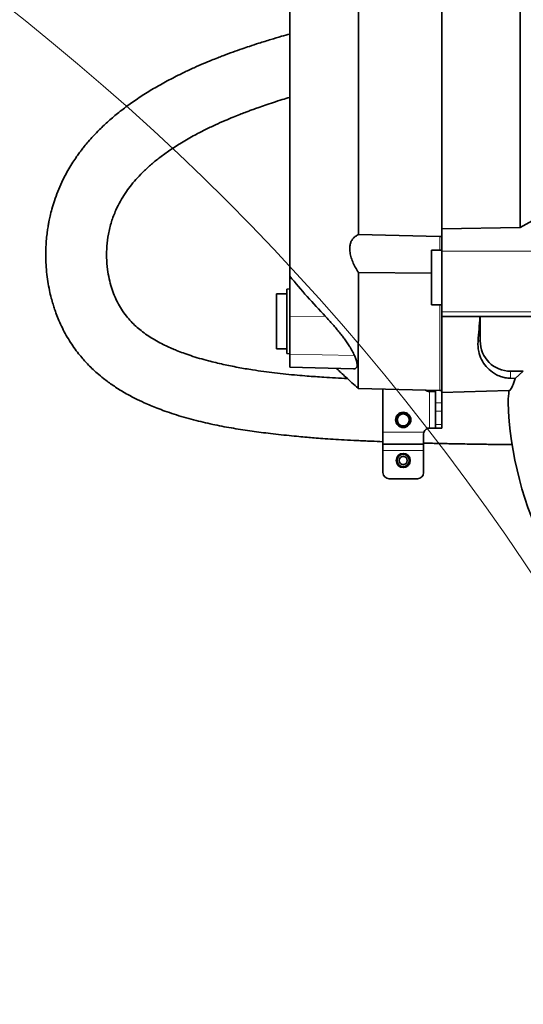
# Model space of a CAD drawing. Header units: millimetres. Extents: x 0 to 14900, y 0 to 10500.
# Tile 16 of 56: x 3337 to 3586, y 6875 to 7361. Entities that reach past the tile are written whole.
import ezdxf

# ---------------------------------------------------------------- set-up
doc = ezdxf.new("R2010")
doc.units = ezdxf.units.MM
doc.header["$LTSCALE"] = 25
doc.linetypes.add('PHANTOM', pattern=[12.7, 6.35, -1.27, 1.27, -1.27, 1.27, -1.27])

msp = doc.modelspace()

# ---------------------------------------------------------------- linework, layer by layer
at = {"color": 7, "linetype": 'Continuous', "lineweight": 35}
for p, q in [((3545.6946825, 7548.0424862), (3545.6946825, 7257.8642025)), ((3584.4366566, 7258.5194341), (3591.8563682, 7262.6569176)), ((3545.6946825, 7257.8642025), (3584.4366566, 7258.5194341)), ((3545.6946825, 7246.9699854), (3545.6946825, 7257.8642025)), ((3504.5845075, 7255.0633484), (3544.6946825, 7254.157582)), ((3544.6946825, 7254.157582), (3545.6946825, 7254.1348942)), ((3545.6946825, 7247.4472299), (3540.6946825, 7247.4472299)), ((3540.6946825, 7247.4472299), (3540.6946825, 7220.4472299)), ((3545.6946825, 7246.9699854), (3545.6946825, 7216.9705278)), ((3470.6946825, 7214.7382825), (3470.6946825, 7234.5663022)), ((3540.6946825, 7235.9795335), (3504.5740598, 7236.3965061)), ((3470.6946825, 7228.2964106), (3469.1946825, 7228.2177989)), ((3469.1946825, 7228.2177989), (3469.1946825, 7196.3750222)), ((3469.1946825, 7225.7964106), (3464.1946825, 7225.7964106)), ((3464.1946825, 7225.7964106), (3464.1946825, 7198.7964106)), ((3540.6946825, 7220.4472299), (3545.6946825, 7220.4472299)), ((3470.6946825, 7196.1360282), (3470.6946825, 7214.7382825)), ((3545.6946825, 7216.9705278), (3545.6946825, 7214.6528039)), ((3545.6946825, 7214.6528039), (3564.5783391, 7214.6064299)), ((3545.6946825, 7214.6528039), (3545.6946825, 7177.2519736)), ((3564.5783391, 7214.6064299), (3564.6946825, 7214.7227733)), ((3564.6946825, 7214.7227733), (3592.3732869, 7214.7227733)), ((3564.6946825, 7214.7227733), (3564.6946825, 7202.6472299)), ((3464.1946825, 7198.7964106), (3469.1946825, 7198.7964106)), ((3469.1946825, 7196.3750222), (3470.6946825, 7196.2964106)), ((3470.6946825, 7189.7372762), (3470.6946825, 7196.1360282)), ((3470.6946825, 7189.708441), (3470.6946825, 7189.7372762)), ((3470.6946825, 7189.708441), (3502.2200209, 7188.8829209)), ((3502.2212187, 7188.9286632), (3502.6015545, 7188.9029126)), ((3579.6946825, 7187.6472299), (3585.9534103, 7187.6472299)), ((3581.952355, 7184.1628685), (3579.6946825, 7184.178189)), ((3581.952355, 7184.1628685), (3585.9534103, 7187.6472299)), ((3504.4737868, 7179.226637), (3544.6946825, 7178.1734158)), ((3516.6946825, 7178.9066216), (3516.6946825, 7157.6472299)), ((3542.5231096, 7177.6472299), (3539.6946825, 7177.6472299)), ((3542.6946825, 7178.2257876), (3542.6946825, 7172.1325113)), ((3544.6946825, 7178.1734158), (3545.6946825, 7178.1472299)), ((3545.6946825, 7177.2519736), (3578.8461344, 7178.1200749)), ((3545.6946825, 7177.2519736), (3545.6946825, 7172.1325113)), ((3542.6946825, 7167.8898706), (3542.6946825, 7172.1325113)), ((3545.6946825, 7172.1325113), (3545.6946825, 7167.8898706)), ((3542.6946825, 7167.8898706), (3542.6946825, 7161.4045892)), ((3545.6946825, 7167.8898706), (3545.6946825, 7161.4045892)), ((3539.6946825, 7159.6472299), (3542.6946825, 7159.6472299)), ((3542.6946825, 7159.6472299), (3542.6946825, 7161.4045892)), ((3545.6946825, 7159.6472299), (3542.6946825, 7159.6472299)), ((3545.6946825, 7161.4045892), (3545.6946825, 7159.6472299)), ((3516.6946825, 7157.6472299), (3516.6946825, 7151.6472299)), ((3536.6946825, 7156.6472299), (3536.8662554, 7157.6472299)), ((3536.6946825, 7156.6472299), (3536.6946825, 7151.6472299)), ((3516.6946825, 7151.6472299), (3536.6946825, 7151.6472299)), ((3516.6946825, 7151.6472299), (3516.6946825, 7148.6472299)), ((3536.6946825, 7151.6472299), (3536.6946825, 7148.6472299)), ((3516.6946825, 7148.6472299), (3516.6946825, 7137.6472299)), ((3536.6946825, 7148.6472299), (3536.6946825, 7137.6472299)), ((3519.6946825, 7134.6472299), (3533.6946825, 7134.6472299))]:
    msp.add_line(p, q, dxfattribs=at)
at = {"color": 8, "linetype": 'Continuous', "lineweight": 18}
for p, q in [((3544.6946825, 7254.157582), (3544.6946825, 7247.4472299)), ((3545.6946825, 7246.9699854), (3610.0519397, 7246.9699854)), ((3544.6946825, 7220.4472299), (3544.6946825, 7178.1734158)), ((3470.6946825, 7214.7382825), (3488.2571954, 7214.7783646)), ((3545.6946825, 7216.9705278), (3595.5035139, 7216.9705278)), ((3563.6319831, 7202.6472299), (3564.6946825, 7202.6472299)), ((3470.6946825, 7196.1360282), (3502.6340354, 7195.4680549)), ((3470.6946825, 7189.7372762), (3502.6015545, 7188.9029126)), ((3579.6946825, 7184.178189), (3579.6946825, 7187.6472299)), ((3539.6946825, 7177.6472299), (3539.6946825, 7159.6472299)), ((3542.6946825, 7172.1325113), (3545.6946825, 7172.1325113)), ((3545.6946825, 7167.8898706), (3542.6946825, 7167.8898706)), ((3542.6946825, 7161.4045892), (3545.6946825, 7161.4045892)), ((3516.6946825, 7157.6472299), (3536.8662554, 7157.6472299)), ((3516.6946825, 7148.6472299), (3536.6946825, 7148.6472299))]:
    msp.add_line(p, q, dxfattribs=at)
at = {"color": 7, "linetype": 'Continuous', "lineweight": 35}
for centre, radius in [((3526.6946825, 7163.6472299), 3.75), ((3526.6946825, 7163.6472299), 2.9710191), ((3526.6946825, 7143.6472299), 3.5), ((3526.6946825, 7143.6472299), 3), ((3526.6946825, 7143.6472299), 2)]:
    msp.add_circle(centre, radius, dxfattribs=at)
at = {"color": 7, "linetype": 'Continuous', "lineweight": 18}
for centre, radius, start, end in [((3751.6946825, 5882.6472299), 2479.27, 5.1503552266, 154.8240965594), ((2591.6276826, 6423.5957254), 1199.29, 4.599965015, 55.4006738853)]:
    msp.add_arc(centre, radius, start, end, dxfattribs=at)
at = {"color": 7, "linetype": 'PHANTOM', "lineweight": 18}
msp.add_arc((3751.6946825, 5882.6472299), 1601.47, 52.5938832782, 107.4061649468, dxfattribs=at)
at = {"color": 7, "linetype": 'Continuous', "lineweight": 35}
for centre, radius, start, end in [((3579.6946825, 7202.6472299), 15, 180, 270), ((3539.6946825, 7180.6472299), 3, 229.824149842, 270), ((3751.6946825, 7162.6472299), 173.5382158, 174.884643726, 176.69654689), ((3526.6946825, 7163.6472299), 3.5, 217.975138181, 327.521320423), ((3539.6946825, 7156.6472299), 3, 90, 160.528779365), ((3519.6946825, 7137.6472299), 3, 180, 270), ((3533.6946825, 7137.6472299), 3, 270, 0)]:
    msp.add_arc(centre, radius, start, end, dxfattribs=at)
for centre, major_axis, ratio, start_param, end_param in [((3558.7592941, 7362.6472299), (0, 185.0529732), 0.0524078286, 3.6680008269, 3.7851079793), ((3751.6946825, 7178.4475967), (0, 174.0647322), 0.9958716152, 1.6041255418, 2.0501428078)]:
    msp.add_ellipse(centre, major_axis=major_axis, ratio=ratio, start_param=start_param, end_param=end_param, dxfattribs=at)
for points, knots in [([(3504.4127799, 7546.0207656), (3504.4179948, 7545.9354763), (3504.428904, 7545.7570574), (3504.4432937, 7543.8988774), (3504.4618821, 7540.7910479), (3504.474541, 7536.3766037), (3504.4907224, 7530.7505702), (3504.5047441, 7523.9745547), (3504.5160194, 7515.9756265), (3504.5308666, 7506.8899651), (3504.539956, 7496.811249), (3504.5512841, 7485.8434662), (3504.5615271, 7473.8786511), (3504.567895, 7461.1392302), (3504.5779394, 7447.7458311), (3504.5826694, 7433.8224319), (3504.5886217, 7419.240919), (3504.5943767, 7404.2842829), (3504.5955532, 7389.086248), (3504.6005009, 7373.7771469), (3504.6007508, 7358.2229736), (3504.6011145, 7342.7352501), (3504.6023343, 7327.4458571), (3504.5985275, 7312.4765578), (3504.5982908, 7297.7031297), (3504.5950919, 7285.5853094), (3504.5911849, 7276.0073573), (3504.5893259, 7268.8348806), (3504.5875469, 7261.8222171), (3504.5855213, 7257.3178294), (3504.5845075, 7255.0633484)], [0, 0, 0, 0, 0.0348917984, 0.0729911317, 0.1115003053, 0.1505709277, 0.1884048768, 0.2265034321, 0.2650118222, 0.304081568, 0.3419163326, 0.3800157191, 0.4185249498, 0.4575956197, 0.4954303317, 0.5335296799, 0.5720388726, 0.6111094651, 0.648943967, 0.687043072, 0.7255520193, 0.7646223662, 0.8024576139, 0.840557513, 0.8790672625, 0.9181384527, 0.9385418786, 0.958986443, 0.9794723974, 1, 1, 1, 1]), ([(3584.4366566, 7258.5194341), (3584.4379258, 7261.3172731), (3584.4404732, 7266.932568), (3584.4440464, 7275.7450633), (3584.4490115, 7284.8377885), (3584.4543181, 7295.74642), (3584.4553753, 7308.6022551), (3584.4600285, 7323.5708153), (3584.4631775, 7338.99943), (3584.4615587, 7354.5647151), (3584.4645159, 7370.0741304), (3584.4619885, 7385.49363), (3584.4589275, 7400.9357006), (3584.4586594, 7416.0662237), (3584.4512935, 7430.7084097), (3584.4472961, 7444.8405143), (3584.4419102, 7458.5552861), (3584.4314582, 7471.5453776), (3584.4258391, 7483.6694521), (3584.4146171, 7494.9208239), (3584.4025411, 7505.3620453), (3584.3935989, 7514.7470056), (3584.3771033, 7522.9863585), (3584.3643543, 7530.088454), (3584.3499406, 7536.0792774), (3584.3315508, 7540.4741695), (3584.3185812, 7543.5349922), (3584.3049815, 7545.5283998), (3584.2875994, 7546.7950996), (3584.2777653, 7546.9531041), (3584.2728373, 7547.0322817)], [0, 0, 0, 0, 0.0251412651, 0.0504588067, 0.0758532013, 0.1013300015, 0.1394918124, 0.1779186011, 0.217181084, 0.2567323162, 0.2948937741, 0.3333201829, 0.3725822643, 0.4121331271, 0.4502947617, 0.4887213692, 0.5279836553, 0.5675346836, 0.6056962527, 0.6441227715, 0.6833849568, 0.7229359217, 0.7610978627, 0.7995247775, 0.8387873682, 0.8783386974, 0.9084232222, 0.9386369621, 0.9692503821, 1, 1, 1, 1]), ([(3470.6946825, 7512.0737792), (3470.6946825, 7512.0327985), (3470.6946825, 7511.9448415), (3470.6946825, 7510.5298906), (3470.6946825, 7508.112777), (3470.6946825, 7504.5982298), (3470.6946825, 7500.073266), (3470.6946825, 7494.6033385), (3470.6946825, 7488.2331121), (3470.6946825, 7480.8868175), (3470.6946825, 7472.6995098), (3470.6946825, 7463.7923968), (3470.6946825, 7454.1976017), (3470.6946825, 7443.8334208), (3470.6946825, 7432.9069407), (3470.6946825, 7421.5632171), (3470.6946825, 7409.8414524), (3470.6946825, 7397.640423), (3470.6946825, 7385.2107745), (3470.6946825, 7372.7088481), (3470.6946825, 7360.164088), (3470.6946825, 7347.4858834), (3470.6946825, 7334.9484382), (3470.6946825, 7322.7022008), (3470.6946825, 7310.7663813), (3470.6946825, 7299.0580794), (3470.6946825, 7287.8335056), (3470.6946825, 7277.2157142), (3470.6946825, 7267.2201515), (3470.6946825, 7257.7806152), (3470.6946825, 7249.1278623), (3470.6946825, 7241.2723477), (3470.6946825, 7236.8068331), (3470.6946825, 7234.5663022)], [0, 0, 0, 0, 0.0277935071, 0.0596532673, 0.0917347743, 0.1245141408, 0.1575343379, 0.1893775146, 0.2214411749, 0.2542016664, 0.2872033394, 0.3190656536, 0.3511497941, 0.3839320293, 0.4169551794, 0.4487972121, 0.4808596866, 0.5136188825, 0.5466191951, 0.5784826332, 0.610567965, 0.6433515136, 0.6763760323, 0.7082168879, 0.7402781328, 0.7730360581, 0.8060350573, 0.8378988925, 0.8699846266, 0.9027685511, 0.9357935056, 0.9677849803, 1, 1, 1, 1]), ([(3470.6946825, 7353.9925258), (3469.3583046, 7353.6221274), (3466.2437046, 7352.7588666), (3461.1626222, 7351.2546758), (3455.852292, 7349.6101066), (3451.1486466, 7348.0739161), (3446.8850902, 7346.6244973), (3442.52021, 7345.0787344), (3438.5241823, 7343.5915446), (3434.9902824, 7342.222335), (3431.7983842, 7340.9463833), (3427.8910742, 7339.3198395), (3423.3230758, 7337.3203523), (3417.6185808, 7334.6685953), (3411.166922, 7331.4187311), (3404.3348376, 7327.6229307), (3397.9301397, 7323.6910921), (3391.9534863, 7319.6290092), (3386.4048909, 7315.4424934), (3381.3771188, 7311.2148082), (3377.1900959, 7307.285138), (3373.8793408, 7303.8560232), (3371.3892771, 7301.0583016), (3369.4673319, 7298.7426921), (3368.0600588, 7296.9478231), (3366.7960345, 7295.2651154), (3365.3625658, 7293.2673226), (3363.5767066, 7290.6015521), (3361.6747303, 7287.4979693), (3359.854172, 7284.213393), (3358.0111596, 7280.5130664), (3356.2156769, 7276.3870014), (3354.5973832, 7271.971079), (3353.3605077, 7267.9030777), (3352.487854, 7264.4396267), (3351.9144055, 7261.7272017), (3351.479682, 7259.3392643), (3351.0869164, 7256.8019342), (3350.7060139, 7253.6329326), (3350.4215971, 7250.0247747), (3350.2782109, 7245.8711886), (3350.3477729, 7241.3902676), (3350.685712, 7236.632734), (3351.2713755, 7232.0109131), (3352.0557919, 7227.7227681), (3352.9406392, 7223.9772737), (3353.8098853, 7220.9052766), (3354.6491824, 7218.2999985), (3355.6140969, 7215.6051821), (3356.8661473, 7212.4958067), (3358.4895182, 7208.9735972), (3360.3901669, 7205.3727824), (3362.4984274, 7201.8668194), (3364.7168336, 7198.6114849), (3366.9030705, 7195.7564593), (3368.9311712, 7193.3623533), (3370.9393139, 7191.1824553), (3373.1586543, 7188.9628966), (3375.7978963, 7186.5538541), (3379.2515653, 7183.6999759), (3383.5450586, 7180.5652465), (3388.6678833, 7177.3294093), (3393.8339086, 7174.5083307), (3398.334146, 7172.3530268), (3402.0550668, 7170.7349566), (3405.4434232, 7169.3681473), (3409.2790402, 7167.9415256), (3415.233838, 7165.9238445), (3423.0615225, 7163.6520472), (3432.5084083, 7161.427951), (3441.7453964, 7159.6666632), (3450.8671248, 7158.2482257), (3458.6698807, 7157.2234702), (3465.1736365, 7156.4675005), (3470.2482749, 7155.9290673), (3474.9450905, 7155.474824), (3479.0584135, 7155.110005), (3482.9794989, 7154.7884508), (3487.2541936, 7154.4662155), (3492.19415, 7154.1306878), (3497.8125231, 7153.7918163), (3504.0673413, 7153.4615582), (3510.4415583, 7153.1649048), (3514.7380444, 7152.9945651), (3516.6939027, 7152.9170225)], [0, 0, 0, 0, 0.0097159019, 0.0226441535, 0.037244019, 0.0488816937, 0.0576060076, 0.0691278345, 0.0817130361, 0.0879440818, 0.0961057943, 0.1061747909, 0.1181229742, 0.1317713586, 0.1513672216, 0.1704070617, 0.1889275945, 0.2069693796, 0.2245688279, 0.2417573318, 0.2576479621, 0.2695158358, 0.2794766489, 0.287519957, 0.293633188, 0.2977719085, 0.3043093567, 0.313316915, 0.3236004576, 0.3338392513, 0.3440350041, 0.3576749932, 0.3712136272, 0.3833709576, 0.3934604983, 0.4014303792, 0.4069156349, 0.4141842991, 0.4234356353, 0.4343435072, 0.445376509, 0.4593191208, 0.4731354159, 0.4868119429, 0.4999511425, 0.5112657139, 0.5204999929, 0.5278701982, 0.5351465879, 0.5452935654, 0.5567779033, 0.5685299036, 0.5801753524, 0.591678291, 0.6020107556, 0.6106105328, 0.6180756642, 0.626679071, 0.6366348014, 0.6475690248, 0.6635402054, 0.6802752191, 0.696891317, 0.7108177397, 0.7197838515, 0.728732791, 0.7392653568, 0.7513781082, 0.7768542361, 0.8008722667, 0.8239182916, 0.8462168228, 0.8679238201, 0.8802576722, 0.8927434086, 0.9039685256, 0.9134010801, 0.9216597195, 0.9315407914, 0.9433797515, 0.9561455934, 0.9705637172, 0.9865999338, 1, 1, 1, 1]), ([(3499.1371333, 7184.0506387), (3497.1598241, 7184.1555987), (3493.2744723, 7184.3618417), (3488.0166122, 7184.6843474), (3483.3856661, 7184.995925), (3479.0169188, 7185.3181699), (3474.1635516, 7185.7161926), (3468.7969604, 7186.2201715), (3463.2677519, 7186.8257661), (3457.8086843, 7187.5209807), (3451.7695242, 7188.4103297), (3445.0929434, 7189.5605308), (3437.7626642, 7191.0386343), (3431.438075, 7192.5460343), (3426.1287931, 7194.0106887), (3421.9609989, 7195.3016263), (3418.2094731, 7196.6069706), (3415.0965321, 7197.8066488), (3412.3338827, 7198.9655811), (3409.5640844, 7200.2263312), (3406.4901489, 7201.7687429), (3403.3492713, 7203.5375543), (3400.2141407, 7205.5369229), (3397.3418264, 7207.6375365), (3394.7043022, 7209.8660614), (3392.290966, 7212.225225), (3389.8665919, 7215.0115834), (3387.6454647, 7218.1470112), (3385.6693203, 7221.626163), (3384.0518216, 7225.1751201), (3382.6683911, 7229.0300163), (3381.5278647, 7233.29183), (3380.6515285, 7238.2401386), (3380.2269374, 7243.6399434), (3380.3702462, 7249.4417786), (3381.1323209, 7255.3500485), (3382.5891243, 7261.300554), (3384.6475194, 7266.7457425), (3386.9786746, 7271.3900546), (3389.358476, 7275.280149), (3391.9240634, 7278.8453435), (3394.7788191, 7282.2850582), (3398.1294578, 7285.8219017), (3401.9026782, 7289.3234686), (3406.1885279, 7292.8469214), (3411.0185706, 7296.3867865), (3416.6944281, 7300.0843483), (3422.7027865, 7303.55953), (3428.59978, 7306.6326137), (3433.8482993, 7309.146561), (3438.5356447, 7311.2380676), (3442.5610584, 7312.9326946), (3445.8458839, 7314.2523549), (3448.4096652, 7315.2461615), (3450.5626021, 7316.0590624), (3452.678491, 7316.8394514), (3455.3695061, 7317.8061637), (3458.7218727, 7318.9711716), (3462.7330416, 7320.3014468), (3466.760482, 7321.6006553), (3469.4620776, 7322.3872571), (3470.6946825, 7322.7461448)], [0, 0, 0, 0, 0.0174693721, 0.0343267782, 0.0466863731, 0.0587389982, 0.0735730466, 0.0906552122, 0.1076862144, 0.1244595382, 0.1415354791, 0.1644610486, 0.1881753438, 0.2128544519, 0.2279815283, 0.2434608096, 0.2576251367, 0.2696453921, 0.2791498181, 0.2901930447, 0.3033082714, 0.3180024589, 0.3318866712, 0.3476802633, 0.3621446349, 0.3771211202, 0.3929792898, 0.4133716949, 0.4319968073, 0.4502457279, 0.4691226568, 0.4897614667, 0.5119870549, 0.5387334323, 0.5648243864, 0.5916466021, 0.6196071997, 0.6461202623, 0.6667303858, 0.6852675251, 0.7019814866, 0.71882457, 0.7361963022, 0.7554156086, 0.7736243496, 0.7938595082, 0.8162847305, 0.8410684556, 0.8616380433, 0.880237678, 0.8964032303, 0.91000207, 0.9210968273, 0.9293242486, 0.9354490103, 0.9422652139, 0.9500181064, 0.9616157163, 0.9746438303, 0.9884312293, 1, 1, 1, 1]), ([(3504.5740598, 7236.3965061), (3504.0473602, 7237.2531209), (3502.9945675, 7238.9653642), (3501.7189859, 7241.6358685), (3500.7827724, 7244.3128045), (3500.2963125, 7246.7896063), (3500.2692347, 7248.9493731), (3500.5911998, 7250.7181543), (3501.2165964, 7252.1767071), (3502.0903117, 7253.3849579), (3503.2077877, 7254.37669), (3504.125491, 7254.8344075), (3504.5845075, 7255.0633484)], [0, 0, 0, 0, 0.11016129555, 0.22019574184, 0.33154179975, 0.44273456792, 0.53806978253, 0.63343252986, 0.72068640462, 0.80800467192, 0.90396785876, 1, 1, 1, 1]), ([(3488.2571954, 7214.7783646), (3485.249406, 7218.0022553), (3479.230833, 7224.453246), (3473.5410096, 7231.1941656), (3470.6946825, 7234.5663022)], [0, 0, 0, 0, 0.4997512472, 1, 1, 1, 1]), ([(3504.5740598, 7236.3965061), (3504.5731551, 7234.6495991), (3504.571045, 7230.5750853), (3504.5666145, 7224.5296264), (3504.5600148, 7217.9889437), (3504.5543912, 7211.6133001), (3504.5491987, 7205.6851836), (3504.5430552, 7201.1005596), (3504.5356931, 7196.657632), (3504.5297192, 7192.7741589), (3504.5233431, 7189.0624073), (3504.5156164, 7185.9771871), (3504.5060436, 7183.2858638), (3504.4990551, 7181.1751168), (3504.4907719, 7179.8468079), (3504.4838922, 7179.2233008), (3504.4778504, 7179.2923175), (3504.4760464, 7179.312925)], [0, 0, 0, 0, 0.0490778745, 0.1144700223, 0.1800472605, 0.2553939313, 0.3310241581, 0.4000422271, 0.4429079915, 0.5288876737, 0.5929890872, 0.6572648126, 0.7363127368, 0.8156883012, 0.8913552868, 0.9675601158, 1, 1, 1, 1]), ([(3502.6340354, 7195.4680549), (3502.4748819, 7195.8166599), (3501.9930056, 7196.8721476), (3501.0945197, 7198.4699479), (3500.1018116, 7200.0610313), (3499.1698248, 7201.4750606), (3498.059667, 7203.0644703), (3496.7090345, 7204.8852901), (3495.2722626, 7206.732348), (3493.6953209, 7208.6696541), (3491.9434193, 7210.7249325), (3490.1284468, 7212.7717987), (3488.8824217, 7214.1079268), (3488.2571954, 7214.7783646)], [0, 0, 0, 0, 0.0655324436, 0.1984156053, 0.265788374, 0.318070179, 0.4171248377, 0.5059033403, 0.5890741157, 0.690537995, 0.7928077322, 0.896035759, 1, 1, 1, 1]), ([(3579.6946825, 7184.178189), (3579.4940596, 7184.1821079), (3578.7410925, 7184.1968163), (3577.1525538, 7184.3718116), (3574.9344858, 7184.9166394), (3572.6820708, 7185.8611606), (3570.0567598, 7187.5357241), (3567.392538, 7189.9754853), (3565.1686781, 7193.4155923), (3564.0138829, 7196.8186545), (3563.5155102, 7199.9379769), (3563.5931625, 7201.7442311), (3563.6319831, 7202.6472299)], [0, 0, 0, 0, 0.01125695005, 0.04224897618, 0.09723073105, 0.18614209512, 0.27547307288, 0.44933441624, 0.62383099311, 0.79784763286, 0.89893818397, 1, 1, 1, 1]), ([(3502.6015545, 7188.9029126), (3502.9208639, 7189.0110964), (3503.5685253, 7189.2305275), (3503.9708311, 7190.2273446), (3503.9114854, 7191.7328266), (3503.4374595, 7193.5192011), (3502.8696741, 7194.8964695), (3502.6340354, 7195.4680549)], [0, 0, 0, 0, 0.2087138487, 0.4233382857, 0.6321560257, 0.847339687, 1, 1, 1, 1]), ([(3493.7070212, 7189.1058417), (3493.83116, 7188.9877898), (3494.5822333, 7188.2735441), (3496.1438595, 7186.8094814), (3498.5799691, 7184.5507668), (3501.3970561, 7181.9788937), (3503.4203108, 7180.175469), (3504.4336293, 7179.2722492)], [0, 0, 0, 0, 0.0353103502, 0.2136371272, 0.4412776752, 0.7201718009, 1, 1, 1, 1]), ([(3581.952355, 7184.1628685), (3581.705741, 7183.4283147), (3581.2118844, 7181.9573347), (3580.559233, 7180.3104804), (3579.9550102, 7179.0927086), (3579.3796281, 7178.2886433), (3579.029663, 7178.1777787), (3578.8476339, 7178.1201142)], [0, 0, 0, 0, 0.1951753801, 0.3908482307, 0.5880308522, 0.7857205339, 1, 1, 1, 1]), ([(3542.6946825, 7177.8188028), (3542.6808194, 7177.7517019), (3542.6612313, 7177.6568905), (3542.5543484, 7177.6494148), (3542.5231096, 7177.6472299)], [0, 0, 0, 0, 0.70772962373, 1, 1, 1, 1]), ([(3523.9357101, 7161.4936117), (3523.8738123, 7161.5914036), (3523.7494823, 7161.7878316), (3523.599501, 7162.1077668), (3523.477996, 7162.4463036), (3523.3952777, 7162.7845054), (3523.3472791, 7163.1149542), (3523.3296427, 7163.4357713), (3523.3416047, 7163.7637939), (3523.3835032, 7164.0835295), (3523.4522235, 7164.3901918), (3523.5449891, 7164.6832207), (3523.6655752, 7164.9724329), (3523.8089288, 7165.24389), (3523.9706149, 7165.4944458), (3524.1471774, 7165.7236955), (3524.3451442, 7165.9400775), (3524.6273173, 7166.1995428), (3524.9388603, 7166.4206645), (3525.2712785, 7166.5987117), (3525.659047, 7166.7657396), (3526.116658, 7166.8869797), (3526.6732025, 7166.9369714), (3527.1881949, 7166.9069221), (3527.7322366, 7166.7811786), (3528.2500073, 7166.5652929), (3528.6638715, 7166.304713), (3528.9679026, 7166.0504401), (3529.231576, 7165.7849967), (3529.5086507, 7165.4341239), (3529.7289543, 7165.044681), (3529.8731833, 7164.6977297), (3529.9605338, 7164.4276446), (3530.0258298, 7164.1509819), (3530.0686608, 7163.8701457), (3530.0888802, 7163.5853905), (3530.0860341, 7163.2978618), (3530.0596842, 7163.0097641), (3530.0094657, 7162.7223725), (3529.9353857, 7162.4382221), (3529.8456908, 7162.1843327), (3529.7490238, 7161.9605008), (3529.6812145, 7161.832093), (3529.6472521, 7161.7677798)], [0, 0, 0, 0, 0.0249843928, 0.0501845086, 0.0760795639, 0.102222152, 0.124468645, 0.1468847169, 0.1698610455, 0.1930424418, 0.2137301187, 0.2345796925, 0.2559568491, 0.2775232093, 0.2967906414, 0.316200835, 0.3358342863, 0.3557748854, 0.3932227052, 0.412169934, 0.4314421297, 0.477949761, 0.5064440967, 0.5434847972, 0.5811234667, 0.6181793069, 0.6558226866, 0.6791056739, 0.6979593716, 0.7312814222, 0.7692360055, 0.7884389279, 0.8079388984, 0.8273536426, 0.8468960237, 0.8666305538, 0.8866239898, 0.9068995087, 0.9273042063, 0.9481048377, 0.9690378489, 0.9844925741, 1, 1, 1, 1]), ([(3536.6934276, 7152.246715), (3539.0673427, 7152.1812594), (3543.8628387, 7152.0490339), (3550.6457459, 7151.8968447), (3556.6105574, 7151.7804455), (3561.2982965, 7151.7020587), (3564.8972111, 7151.6491098), (3568.0080569, 7151.608106), (3571.2386743, 7151.5700811), (3575.0876082, 7151.5325194), (3578.2276546, 7151.5056878), (3580.1045097, 7151.4968087), (3580.4633384, 7151.4951111)], [0, 0, 0, 0, 0.16250643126, 0.32827582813, 0.46440567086, 0.57100636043, 0.64944183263, 0.71110930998, 0.7844975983, 0.87115904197, 0.97536739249, 1, 1, 1, 1])]:
    msp.add_open_spline(points, degree=3, knots=knots, dxfattribs=at)

doc.saveas('drawing.dxf')
